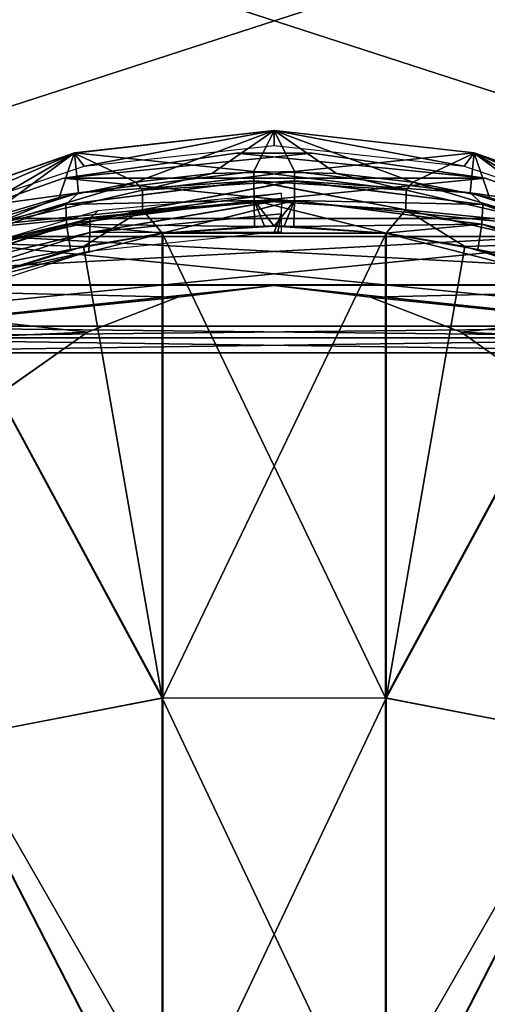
# Model space of a CAD drawing. Header units: millimetres. Extents: x -214 to 214, y -69 to 583.
# Tile 63 of 93: x -31 to 26, y 305 to 424. Entities that reach past the tile are written whole.
import ezdxf

# ---------------------------------------------------------------- set-up
doc = ezdxf.new("R2010")
doc.units = ezdxf.units.MM
doc.header["$LTSCALE"] = 62.021132
for name, color, linetype in [('112', 7, 'CONTINUOUS'), ('113', 7, 'CONTINUOUS'), ('115', 7, 'CONTINUOUS'), ('131', 7, 'CONTINUOUS'), ('143', 7, 'CONTINUOUS'), ('147', 7, 'CONTINUOUS'), ('167', 7, 'CONTINUOUS'), ('168', 7, 'CONTINUOUS'), ('170', 7, 'CONTINUOUS'), ('536', 7, 'CONTINUOUS'), ('572', 7, 'CONTINUOUS'), ('69', 7, 'CONTINUOUS'), ('70', 7, 'CONTINUOUS'), ('89', 7, 'CONTINUOUS')]:
    doc.layers.add(name, color=color, linetype=linetype)

msp = doc.modelspace()

# ---------------------------------------------------------------- linework, layer by layer
at = {"layer": '112', "color": 7, "linetype": 'Continuous'}
for points in [[(-2.46, 404.41, 194.7), (15.91, 403.29, 194.25), (-2.46, 405.55, 191.3), (-2.46, 404.41, 194.7)], [(-2.46, 405.55, 191.3), (15.91, 403.29, 194.25), (7.53, 405.32, 191.22), (-2.46, 405.55, 191.3)], [(7.53, 405.32, 191.22), (15.91, 403.29, 194.25), (16.71, 404.28, 190.89), (7.53, 405.32, 191.22)], [(-2.46, 404.37, 194.78), (15.88, 400.92, 197.12), (-2.46, 404.41, 194.7), (-2.46, 404.37, 194.78)], [(-2.46, 404.41, 194.7), (15.88, 400.92, 197.12), (15.91, 403.29, 194.25), (-2.46, 404.41, 194.7)], [(-2.43, 402.05, 197.56), (15.88, 400.92, 197.12), (-2.46, 404.37, 194.78), (-2.43, 402.05, 197.56)], [(15.91, 403.29, 194.25), (33.78, 399.16, 192.65), (16.71, 404.28, 190.89), (15.91, 403.29, 194.25)], [(16.71, 404.28, 190.89), (33.78, 399.16, 192.65), (25.96, 402.42, 190.28), (16.71, 404.28, 190.89)], [(15.91, 403.29, 194.25), (15.88, 400.92, 197.12), (33.78, 399.16, 192.65), (15.91, 403.29, 194.25)], [(-2.37, 398.92, 199.32), (-1.19, 398.94, 199.32), (-2.43, 402.05, 197.56), (-2.37, 398.92, 199.32)], [(-1.19, 398.94, 199.32), (0, 398.94, 199.33), (-2.43, 402.05, 197.56), (-1.19, 398.94, 199.32)], [(0, 398.94, 199.33), (13.5, 398.1, 199.01), (-2.43, 402.05, 197.56), (0, 398.94, 199.33)], [(-2.43, 402.05, 197.56), (13.5, 398.1, 199.01), (15.88, 400.92, 197.12), (-2.43, 402.05, 197.56)], [(13.5, 398.1, 199.01), (22.99, 396.5, 198.39), (15.88, 400.92, 197.12), (13.5, 398.1, 199.01)], [(15.88, 400.92, 197.12), (22.99, 396.5, 198.39), (33.68, 396.82, 195.54), (15.88, 400.92, 197.12)], [(15.88, 400.92, 197.12), (33.68, 396.82, 195.54), (33.78, 399.16, 192.65), (15.88, 400.92, 197.12)], [(22.99, 396.5, 198.39), (40.11, 391.28, 196.48), (33.68, 396.82, 195.54), (22.99, 396.5, 198.39)]]:
    msp.add_3dface(points, dxfattribs=at)
at = {"layer": '113', "color": 7, "linetype": 'Continuous'}
for points in [[(-2.46, 404.41, 194.7), (-2.46, 405.55, 191.3), (-23.62, 402.97, 190.46), (-2.46, 404.41, 194.7)], [(-2.46, 404.37, 194.78), (-2.46, 404.41, 194.7), (-25.15, 401.55, 193.57), (-2.46, 404.37, 194.78)], [(-2.46, 404.41, 194.7), (-23.62, 402.97, 190.46), (-25.15, 401.55, 193.57), (-2.46, 404.41, 194.7)], [(-2.43, 402.05, 197.56), (-2.46, 404.37, 194.78), (-25.15, 401.55, 193.57), (-2.43, 402.05, 197.56)], [(-23.62, 402.97, 190.46), (-41.97, 397.11, 188.63), (-25.15, 401.55, 193.57), (-23.62, 402.97, 190.46)], [(-2.43, 402.05, 197.56), (-25.15, 401.55, 193.57), (-25.05, 399.2, 196.45), (-2.43, 402.05, 197.56)], [(-2.37, 398.92, 199.32), (-2.43, 402.05, 197.56), (-25.05, 399.2, 196.45), (-2.37, 398.92, 199.32)], [(-25.15, 401.55, 193.57), (-41.97, 397.11, 188.63), (-46.6, 394.11, 190.78), (-25.15, 401.55, 193.57)], [(-25.15, 401.55, 193.57), (-46.6, 394.11, 190.78), (-25.05, 399.2, 196.45), (-25.15, 401.55, 193.57)], [(-25.05, 399.2, 196.45), (-46.6, 394.11, 190.78), (-46.44, 391.81, 193.71), (-25.05, 399.2, 196.45)], [(-24.56, 396.14, 198.26), (-25.05, 399.2, 196.45), (-46.44, 391.81, 193.71), (-24.56, 396.14, 198.26)], [(-24.56, 396.14, 198.26), (-13.43, 398.11, 199.01), (-25.05, 399.2, 196.45), (-24.56, 396.14, 198.26)], [(-13.43, 398.11, 199.01), (-2.37, 398.92, 199.32), (-25.05, 399.2, 196.45), (-13.43, 398.11, 199.01)], [(-40.04, 391.3, 196.49), (-24.56, 396.14, 198.26), (-46.44, 391.81, 193.71), (-40.04, 391.3, 196.49)]]:
    msp.add_3dface(points, dxfattribs=at)
at = {"layer": '115', "color": 7, "linetype": 'Continuous'}
for points in [[(-24.11, 407.79, 137.5), (-2.46, 405.55, 191.3), (0, 410.5, 137.5), (-24.11, 407.79, 137.5)], [(-2.46, 405.55, 191.3), (7.53, 405.32, 191.22), (0, 410.5, 137.5), (-2.46, 405.55, 191.3)], [(7.53, 405.32, 191.22), (16.71, 404.28, 190.89), (0, 410.5, 137.5), (7.53, 405.32, 191.22)], [(0, 410.5, 137.5), (16.71, 404.28, 190.89), (24.12, 407.78, 137.5), (0, 410.5, 137.5)], [(-47.04, 399.77, 137.5), (-23.62, 402.97, 190.46), (-24.11, 407.79, 137.5), (-47.04, 399.77, 137.5)], [(-23.62, 402.97, 190.46), (-2.46, 405.55, 191.3), (-24.11, 407.79, 137.5), (-23.62, 402.97, 190.46)], [(16.71, 404.28, 190.89), (25.96, 402.42, 190.28), (24.12, 407.78, 137.5), (16.71, 404.28, 190.89)], [(25.96, 402.42, 190.28), (35.1, 399.73, 189.44), (24.12, 407.78, 137.5), (25.96, 402.42, 190.28)], [(35.1, 399.73, 189.44), (43.89, 396.27, 188.39), (24.12, 407.78, 137.5), (35.1, 399.73, 189.44)], [(24.12, 407.78, 137.5), (43.89, 396.27, 188.39), (47.04, 399.77, 137.5), (24.12, 407.78, 137.5)], [(-41.97, 397.11, 188.63), (-23.62, 402.97, 190.46), (-47.04, 399.77, 137.5), (-41.97, 397.11, 188.63)]]:
    msp.add_3dface(points, dxfattribs=at)
at = {"layer": '131', "color": 7, "linetype": 'Continuous'}
for points in [[(0.86, 402.12, 193.22), (-22.25, 399.86, 192.3), (0.85, 402.93, 190.81), (0.86, 402.12, 193.22)], [(0.85, 402.93, 190.81), (-22.25, 399.86, 192.3), (-21.22, 400.84, 190.07), (0.85, 402.93, 190.81)], [(-22.25, 399.86, 192.3), (0.86, 402.12, 193.22), (-22.25, 398.18, 194.35), (-22.25, 399.86, 192.3)], [(-22.25, 398.18, 194.35), (0.86, 402.12, 193.22), (0.86, 402.09, 193.28), (-22.25, 398.18, 194.35)], [(0.85, 400.44, 195.25), (-22.25, 398.18, 194.35), (0.86, 402.09, 193.28), (0.85, 400.44, 195.25)], [(-21.22, 400.84, 190.07), (-22.25, 399.86, 192.3), (-40.86, 394.96, 188.04), (-21.22, 400.84, 190.07)], [(-22.25, 399.86, 192.3), (-44.22, 392.87, 189.56), (-40.86, 394.96, 188.04), (-22.25, 399.86, 192.3)], [(-44.22, 392.87, 189.56), (-22.25, 399.86, 192.3), (-22.25, 398.18, 194.35), (-44.22, 392.87, 189.56)], [(-22.25, 398.18, 194.35), (0.85, 400.44, 195.25), (0, 398.22, 196.51), (-22.25, 398.18, 194.35)], [(0, 398.22, 196.51), (0.85, 400.44, 195.25), (0.42, 398.22, 196.51), (0, 398.22, 196.51)], [(0.42, 398.22, 196.51), (0.85, 400.44, 195.25), (0.83, 398.22, 196.51), (0.42, 398.22, 196.51)], [(-44.21, 391.2, 191.63), (-44.22, 392.87, 189.56), (-22.25, 398.18, 194.35), (-44.21, 391.2, 191.63)], [(-44.21, 391.2, 191.63), (-22.25, 398.18, 194.35), (-22.36, 395.91, 195.59), (-44.21, 391.2, 191.63)], [(-22.36, 395.91, 195.59), (-22.25, 398.18, 194.35), (0, 398.22, 196.51), (-22.36, 395.91, 195.59)], [(-44.07, 388.93, 192.93), (-44.21, 391.2, 191.63), (-22.36, 395.91, 195.59), (-44.07, 388.93, 192.93)]]:
    msp.add_3dface(points, dxfattribs=at)
at = {"layer": '143', "color": 7, "linetype": 'Continuous'}
for points in [[(-13.5, 398.1, -199.01), (-13.5, 342, -215.58), (-22.99, 396.5, -198.39), (-13.5, 398.1, -199.01)], [(0, 398.94, -199.33), (13.43, 398.11, -199.01), (-13.5, 398.1, -199.01), (0, 398.94, -199.33)], [(13.43, 398.11, -199.01), (13.42, 342.02, -215.58), (-13.5, 398.1, -199.01), (13.43, 398.11, -199.01)], [(-13.5, 398.1, -199.01), (13.42, 342.02, -215.58), (-13.5, 342, -215.58), (-13.5, 398.1, -199.01)], [(2.37, 398.92, -199.32), (13.43, 398.11, -199.01), (0, 398.94, -199.33), (2.37, 398.92, -199.32)], [(1.19, 398.94, -199.32), (2.37, 398.92, -199.32), (0, 398.94, -199.33), (1.19, 398.94, -199.32)], [(13.43, 398.11, -199.01), (40.04, 391.3, -196.49), (13.42, 342.02, -215.58), (13.43, 398.11, -199.01)], [(24.56, 396.14, -198.26), (40.04, 391.3, -196.49), (13.43, 398.11, -199.01), (24.56, 396.14, -198.26)], [(-22.99, 396.5, -198.39), (-13.5, 342, -215.58), (-40.11, 391.28, -196.48), (-22.99, 396.5, -198.39)], [(-40.11, 391.28, -196.48), (-13.5, 342, -215.58), (-40.04, 336.87, -212.14), (-40.11, 391.28, -196.48)], [(40.04, 391.3, -196.49), (39.96, 336.87, -212.16), (13.42, 342.02, -215.58), (40.04, 391.3, -196.49)], [(-13.5, 342, -215.58), (-13.5, 285.14, -227.12), (-40.04, 336.87, -212.14), (-13.5, 342, -215.58)], [(13.42, 342.02, -215.58), (13.42, 285.15, -227.12), (-13.5, 342, -215.58), (13.42, 342.02, -215.58)], [(-13.5, 342, -215.58), (13.42, 285.15, -227.12), (-13.5, 285.14, -227.12), (-13.5, 342, -215.58)], [(13.42, 342.02, -215.58), (39.96, 336.87, -212.16), (13.42, 285.15, -227.12), (13.42, 342.02, -215.58)], [(-40.04, 336.87, -212.14), (-13.5, 285.14, -227.12), (-40.04, 281.69, -223.03), (-40.04, 336.87, -212.14)], [(39.96, 336.87, -212.16), (39.96, 281.7, -223.06), (13.42, 285.15, -227.12), (39.96, 336.87, -212.16)]]:
    msp.add_3dface(points, dxfattribs=at)
at = {"layer": '147', "color": 7, "linetype": 'Continuous'}
for points in [[(-24.12, 407.78, -137.5), (-22.92, 406.19, -137.5), (0, 410.5, -137.5), (-24.12, 407.78, -137.5)], [(-22.92, 406.19, -137.5), (0, 408.68, -137.5), (0, 410.5, -137.5), (-22.92, 406.19, -137.5)], [(0, 408.68, -137.5), (22.92, 406.19, -137.5), (0, 410.5, -137.5), (0, 408.68, -137.5)], [(0, 410.5, -137.5), (22.92, 406.19, -137.5), (24.11, 407.79, -137.5), (0, 410.5, -137.5)], [(-47.04, 399.77, -137.5), (-44.77, 398.82, -137.5), (-24.12, 407.78, -137.5), (-47.04, 399.77, -137.5)], [(-44.77, 398.82, -137.5), (-22.92, 406.19, -137.5), (-24.12, 407.78, -137.5), (-44.77, 398.82, -137.5)], [(22.92, 406.19, -137.5), (44.77, 398.82, -137.5), (24.11, 407.79, -137.5), (22.92, 406.19, -137.5)], [(24.11, 407.79, -137.5), (44.77, 398.82, -137.5), (47.04, 399.77, -137.5), (24.11, 407.79, -137.5)]]:
    msp.add_3dface(points, dxfattribs=at)
at = {"layer": '167', "color": 7, "linetype": 'Continuous'}
for points in [[(-7.53, 405.32, -191.22), (-15.91, 403.29, -194.25), (-16.71, 404.28, -190.89), (-7.53, 405.32, -191.22)], [(2.46, 404.41, -194.7), (-15.91, 403.29, -194.25), (2.46, 405.55, -191.3), (2.46, 404.41, -194.7)], [(2.46, 405.55, -191.3), (-15.91, 403.29, -194.25), (-7.53, 405.32, -191.22), (2.46, 405.55, -191.3)], [(-15.91, 403.29, -194.25), (-33.78, 399.16, -192.65), (-16.71, 404.28, -190.89), (-15.91, 403.29, -194.25)], [(-16.71, 404.28, -190.89), (-33.78, 399.16, -192.65), (-25.96, 402.42, -190.28), (-16.71, 404.28, -190.89)], [(2.46, 404.41, -194.7), (-15.88, 400.92, -197.12), (-15.91, 403.29, -194.25), (2.46, 404.41, -194.7)], [(2.46, 404.37, -194.78), (-15.88, 400.92, -197.12), (2.46, 404.41, -194.7), (2.46, 404.37, -194.78)], [(2.43, 402.05, -197.56), (-15.88, 400.92, -197.12), (2.46, 404.37, -194.78), (2.43, 402.05, -197.56)], [(-15.91, 403.29, -194.25), (-15.88, 400.92, -197.12), (-33.78, 399.16, -192.65), (-15.91, 403.29, -194.25)], [(-25.96, 402.42, -190.28), (-33.78, 399.16, -192.65), (-35.1, 399.73, -189.44), (-25.96, 402.42, -190.28)], [(2.43, 402.05, -197.56), (-13.5, 398.1, -199.01), (-15.88, 400.92, -197.12), (2.43, 402.05, -197.56)], [(0, 398.94, -199.33), (-13.5, 398.1, -199.01), (2.43, 402.05, -197.56), (0, 398.94, -199.33)], [(1.19, 398.94, -199.32), (0, 398.94, -199.33), (2.43, 402.05, -197.56), (1.19, 398.94, -199.32)], [(2.37, 398.92, -199.32), (1.19, 398.94, -199.32), (2.43, 402.05, -197.56), (2.37, 398.92, -199.32)], [(-15.88, 400.92, -197.12), (-33.68, 396.82, -195.54), (-33.78, 399.16, -192.65), (-15.88, 400.92, -197.12)], [(-15.88, 400.92, -197.12), (-22.99, 396.5, -198.39), (-33.68, 396.82, -195.54), (-15.88, 400.92, -197.12)], [(-13.5, 398.1, -199.01), (-22.99, 396.5, -198.39), (-15.88, 400.92, -197.12), (-13.5, 398.1, -199.01)], [(-22.99, 396.5, -198.39), (-40.11, 391.28, -196.48), (-33.68, 396.82, -195.54), (-22.99, 396.5, -198.39)]]:
    msp.add_3dface(points, dxfattribs=at)
at = {"layer": '168', "color": 7, "linetype": 'Continuous'}
for points in [[(2.46, 404.41, -194.7), (2.46, 405.55, -191.3), (23.62, 402.97, -190.46), (2.46, 404.41, -194.7)], [(2.43, 402.05, -197.56), (2.46, 404.37, -194.78), (25.15, 401.55, -193.57), (2.43, 402.05, -197.56)], [(2.46, 404.37, -194.78), (2.46, 404.41, -194.7), (25.15, 401.55, -193.57), (2.46, 404.37, -194.78)], [(2.46, 404.41, -194.7), (23.62, 402.97, -190.46), (25.15, 401.55, -193.57), (2.46, 404.41, -194.7)], [(23.62, 402.97, -190.46), (41.97, 397.11, -188.63), (25.15, 401.55, -193.57), (23.62, 402.97, -190.46)], [(2.37, 398.92, -199.32), (2.43, 402.05, -197.56), (25.05, 399.2, -196.45), (2.37, 398.92, -199.32)], [(2.43, 402.05, -197.56), (25.15, 401.55, -193.57), (25.05, 399.2, -196.45), (2.43, 402.05, -197.56)], [(25.15, 401.55, -193.57), (46.6, 394.11, -190.78), (25.05, 399.2, -196.45), (25.15, 401.55, -193.57)], [(25.15, 401.55, -193.57), (41.97, 397.11, -188.63), (46.6, 394.11, -190.78), (25.15, 401.55, -193.57)], [(13.43, 398.11, -199.01), (2.37, 398.92, -199.32), (25.05, 399.2, -196.45), (13.43, 398.11, -199.01)], [(24.56, 396.14, -198.26), (13.43, 398.11, -199.01), (25.05, 399.2, -196.45), (24.56, 396.14, -198.26)], [(24.56, 396.14, -198.26), (25.05, 399.2, -196.45), (46.44, 391.81, -193.71), (24.56, 396.14, -198.26)], [(25.05, 399.2, -196.45), (46.6, 394.11, -190.78), (46.44, 391.81, -193.71), (25.05, 399.2, -196.45)], [(40.04, 391.3, -196.49), (24.56, 396.14, -198.26), (46.44, 391.81, -193.71), (40.04, 391.3, -196.49)]]:
    msp.add_3dface(points, dxfattribs=at)
at = {"layer": '170', "color": 7, "linetype": 'Continuous'}
for points in [[(-24.12, 407.78, -137.5), (0, 410.5, -137.5), (-16.71, 404.28, -190.89), (-24.12, 407.78, -137.5)], [(0, 410.5, -137.5), (-7.53, 405.32, -191.22), (-16.71, 404.28, -190.89), (0, 410.5, -137.5)], [(0, 410.5, -137.5), (2.46, 405.55, -191.3), (-7.53, 405.32, -191.22), (0, 410.5, -137.5)], [(0, 410.5, -137.5), (24.11, 407.79, -137.5), (2.46, 405.55, -191.3), (0, 410.5, -137.5)], [(-47.04, 399.77, -137.5), (-24.12, 407.78, -137.5), (-43.89, 396.27, -188.39), (-47.04, 399.77, -137.5)], [(-24.12, 407.78, -137.5), (-35.1, 399.73, -189.44), (-43.89, 396.27, -188.39), (-24.12, 407.78, -137.5)], [(-24.12, 407.78, -137.5), (-25.96, 402.42, -190.28), (-35.1, 399.73, -189.44), (-24.12, 407.78, -137.5)], [(-24.12, 407.78, -137.5), (-16.71, 404.28, -190.89), (-25.96, 402.42, -190.28), (-24.12, 407.78, -137.5)], [(2.46, 405.55, -191.3), (24.11, 407.79, -137.5), (23.62, 402.97, -190.46), (2.46, 405.55, -191.3)], [(24.11, 407.79, -137.5), (47.04, 399.77, -137.5), (23.62, 402.97, -190.46), (24.11, 407.79, -137.5)], [(47.04, 399.77, -137.5), (41.97, 397.11, -188.63), (23.62, 402.97, -190.46), (47.04, 399.77, -137.5)]]:
    msp.add_3dface(points, dxfattribs=at)
at = {"layer": '536', "color": 7, "linetype": 'Continuous'}
for points in [[(-73.57, 399.86, -132.55), (-66.76, 445.44, -127.32), (73.57, 399.86, -132.55), (-73.57, 399.86, -132.55)], [(73.57, 399.86, -132.55), (-66.76, 445.44, -127.32), (66.76, 445.45, -127.32), (73.57, 399.86, -132.55)], [(-74.5, 391.87, -133.08), (-73.57, 399.86, -132.55), (74.5, 391.87, -133.08), (-74.5, 391.87, -133.08)], [(74.5, 391.87, -133.08), (-73.57, 399.86, -132.55), (73.57, 399.86, -132.55), (74.5, 391.87, -133.08)], [(-75.26, 383.86, -133.48), (-74.5, 391.87, -133.08), (-22.54, 386.15, -133.38), (-75.26, 383.86, -133.48)], [(-22.54, 386.15, -133.38), (-74.5, 391.87, -133.08), (-11.62, 390.37, -133.16), (-22.54, 386.15, -133.38)], [(-11.62, 390.37, -133.16), (-74.5, 391.87, -133.08), (0, 391.8, -133.08), (-11.62, 390.37, -133.16)], [(0, 391.8, -133.08), (-74.5, 391.87, -133.08), (74.5, 391.87, -133.08), (0, 391.8, -133.08)], [(75.26, 383.86, -133.48), (0, 391.8, -133.08), (74.5, 391.87, -133.08), (75.26, 383.86, -133.48)], [(11.61, 390.37, -133.16), (0, 391.8, -133.08), (75.26, 383.86, -133.48), (11.61, 390.37, -133.16)], [(22.53, 386.15, -133.38), (11.61, 390.37, -133.16), (75.26, 383.86, -133.48), (22.53, 386.15, -133.38)], [(-32.12, 379.4, -133.66), (-75.26, 383.86, -133.48), (-22.54, 386.15, -133.38), (-32.12, 379.4, -133.66)], [(32.11, 379.41, -133.66), (22.53, 386.15, -133.38), (75.26, 383.86, -133.48), (32.11, 379.41, -133.66)]]:
    msp.add_3dface(points, dxfattribs=at)
at = {"layer": '572', "color": 7, "linetype": 'Continuous'}
for points in [[(-73.57, 399.86, 132.55), (66.76, 445.44, 127.32), (-66.76, 445.45, 127.32), (-73.57, 399.86, 132.55)], [(73.57, 399.86, 132.55), (66.76, 445.44, 127.32), (-73.57, 399.86, 132.55), (73.57, 399.86, 132.55)], [(74.5, 391.87, 133.08), (73.57, 399.86, 132.55), (-74.5, 391.87, 133.08), (74.5, 391.87, 133.08)], [(-74.5, 391.87, 133.08), (73.57, 399.86, 132.55), (-73.57, 399.86, 132.55), (-74.5, 391.87, 133.08)], [(-75.26, 383.86, 133.48), (0, 391.8, 133.08), (-74.5, 391.87, 133.08), (-75.26, 383.86, 133.48)], [(-11.61, 390.37, 133.16), (0, 391.8, 133.08), (-75.26, 383.86, 133.48), (-11.61, 390.37, 133.16)], [(0, 391.8, 133.08), (74.5, 391.87, 133.08), (-74.5, 391.87, 133.08), (0, 391.8, 133.08)], [(11.62, 390.37, 133.16), (74.5, 391.87, 133.08), (0, 391.8, 133.08), (11.62, 390.37, 133.16)], [(22.54, 386.15, 133.38), (74.5, 391.87, 133.08), (11.62, 390.37, 133.16), (22.54, 386.15, 133.38)], [(75.26, 383.86, 133.48), (74.5, 391.87, 133.08), (22.54, 386.15, 133.38), (75.26, 383.86, 133.48)], [(-22.53, 386.15, 133.38), (-11.61, 390.37, 133.16), (-75.26, 383.86, 133.48), (-22.53, 386.15, 133.38)], [(-32.11, 379.41, 133.66), (-22.53, 386.15, 133.38), (-75.26, 383.86, 133.48), (-32.11, 379.41, 133.66)], [(32.12, 379.4, 133.66), (75.26, 383.86, 133.48), (22.54, 386.15, 133.38), (32.12, 379.4, 133.66)]]:
    msp.add_3dface(points, dxfattribs=at)
at = {"layer": '69', "color": 7, "linetype": 'Continuous'}
for points in [[(-4.59, 407.75, -137.5), (-25.44, 404.76, -137.5), (4.59, 407.75, -137.5), (-4.59, 407.75, -137.5)], [(4.59, 407.75, -137.5), (-25.44, 404.76, -137.5), (25.44, 404.76, -137.5), (4.59, 407.75, -137.5)], [(-25.44, 404.76, -137.5), (-45.31, 397.71, -137.5), (25.44, 404.76, -137.5), (-25.44, 404.76, -137.5)], [(25.44, 404.76, -137.5), (-45.31, 397.71, -137.5), (45.31, 397.71, -137.5), (25.44, 404.76, -137.5)], [(-45.31, 397.71, -137.5), (-63.38, 386.89, -137.5), (45.31, 397.71, -137.5), (-45.31, 397.71, -137.5)], [(45.31, 397.71, -137.5), (-63.38, 386.89, -137.5), (63.38, 386.89, -137.5), (45.31, 397.71, -137.5)], [(-63.38, 386.89, -137.5), (-64.57, 385.48, -137.5), (63.38, 386.89, -137.5), (-63.38, 386.89, -137.5)], [(63.38, 386.89, -137.5), (-64.57, 385.48, -137.5), (64.57, 385.48, -137.5), (63.38, 386.89, -137.5)], [(-64.57, 385.48, -137.5), (-65, 383.68, -137.5), (64.57, 385.48, -137.5), (-64.57, 385.48, -137.5)], [(64.57, 385.48, -137.5), (-65, 383.68, -137.5), (65, 383.68, -137.5), (64.57, 385.48, -137.5)], [(65, 383.68, -137.5), (-65, 383.68, -137.5), (-65, 157, -137.5), (65, 383.68, -137.5)], [(65, 157, -137.5), (65, 383.68, -137.5), (-65, 157, -137.5), (65, 157, -137.5)]]:
    msp.add_3dface(points, dxfattribs=at)
at = {"layer": '70', "color": 7, "linetype": 'Continuous'}
for points in [[(-4.59, 407.75, 137.5), (25.44, 404.76, 137.5), (-25.44, 404.76, 137.5), (-4.59, 407.75, 137.5)], [(4.59, 407.75, 137.5), (25.44, 404.76, 137.5), (-4.59, 407.75, 137.5), (4.59, 407.75, 137.5)], [(-25.44, 404.76, 137.5), (45.31, 397.71, 137.5), (-45.31, 397.71, 137.5), (-25.44, 404.76, 137.5)], [(25.44, 404.76, 137.5), (45.31, 397.71, 137.5), (-25.44, 404.76, 137.5), (25.44, 404.76, 137.5)], [(-45.31, 397.71, 137.5), (63.38, 386.89, 137.5), (-63.38, 386.89, 137.5), (-45.31, 397.71, 137.5)], [(45.31, 397.71, 137.5), (63.38, 386.89, 137.5), (-45.31, 397.71, 137.5), (45.31, 397.71, 137.5)], [(-63.38, 386.89, 137.5), (64.57, 385.48, 137.5), (-64.57, 385.48, 137.5), (-63.38, 386.89, 137.5)], [(63.38, 386.89, 137.5), (64.57, 385.48, 137.5), (-63.38, 386.89, 137.5), (63.38, 386.89, 137.5)], [(-64.57, 385.48, 137.5), (65, 383.68, 137.5), (-65, 383.68, 137.5), (-64.57, 385.48, 137.5)], [(64.57, 385.48, 137.5), (65, 383.68, 137.5), (-64.57, 385.48, 137.5), (64.57, 385.48, 137.5)], [(65, 157, 137.5), (15, 166.2, 137.5), (-65, 383.68, 137.5), (65, 157, 137.5)], [(-65, 383.68, 137.5), (15, 166.2, 137.5), (-15, 166.2, 137.5), (-65, 383.68, 137.5)], [(65, 383.68, 137.5), (65, 157, 137.5), (-65, 383.68, 137.5), (65, 383.68, 137.5)], [(-65, 157, 137.5), (-65, 383.68, 137.5), (-20, 157, 137.5), (-65, 157, 137.5)], [(-20, 157, 137.5), (-65, 383.68, 137.5), (-20, 161.2, 137.5), (-20, 157, 137.5)], [(-20, 161.2, 137.5), (-65, 383.68, 137.5), (-19.33, 163.7, 137.5), (-20, 161.2, 137.5)], [(-19.33, 163.7, 137.5), (-65, 383.68, 137.5), (-17.5, 165.53, 137.5), (-19.33, 163.7, 137.5)], [(-17.5, 165.53, 137.5), (-65, 383.68, 137.5), (-15, 166.2, 137.5), (-17.5, 165.53, 137.5)]]:
    msp.add_3dface(points, dxfattribs=at)
at = {"layer": '89', "color": 7, "linetype": 'Continuous'}
for points in [[(-24.56, 396.14, 198.26), (-40.04, 391.3, 196.49), (-13.43, 398.11, 199.01), (-24.56, 396.14, 198.26)], [(-13.43, 398.11, 199.01), (-40.04, 391.3, 196.49), (-13.42, 342.02, 215.58), (-13.43, 398.11, 199.01)], [(-2.37, 398.92, 199.32), (-13.43, 398.11, 199.01), (0, 398.94, 199.33), (-2.37, 398.92, 199.32)], [(0, 398.94, 199.33), (-13.43, 398.11, 199.01), (13.5, 398.1, 199.01), (0, 398.94, 199.33)], [(-13.43, 398.11, 199.01), (-13.42, 342.02, 215.58), (13.5, 398.1, 199.01), (-13.43, 398.11, 199.01)], [(13.5, 398.1, 199.01), (-13.42, 342.02, 215.58), (13.5, 342, 215.58), (13.5, 398.1, 199.01)], [(-1.19, 398.94, 199.32), (-2.37, 398.92, 199.32), (0, 398.94, 199.33), (-1.19, 398.94, 199.32)], [(13.5, 398.1, 199.01), (13.5, 342, 215.58), (22.99, 396.5, 198.39), (13.5, 398.1, 199.01)], [(22.99, 396.5, 198.39), (13.5, 342, 215.58), (40.11, 391.28, 196.48), (22.99, 396.5, 198.39)], [(-40.04, 391.3, 196.49), (-39.96, 336.87, 212.16), (-13.42, 342.02, 215.58), (-40.04, 391.3, 196.49)], [(40.11, 391.28, 196.48), (13.5, 342, 215.58), (40.04, 336.87, 212.14), (40.11, 391.28, 196.48)], [(-13.42, 342.02, 215.58), (-39.96, 336.87, 212.16), (-13.42, 285.15, 227.12), (-13.42, 342.02, 215.58)], [(-13.42, 342.02, 215.58), (-13.42, 285.15, 227.12), (13.5, 342, 215.58), (-13.42, 342.02, 215.58)], [(13.5, 342, 215.58), (-13.42, 285.15, 227.12), (13.5, 285.14, 227.12), (13.5, 342, 215.58)], [(13.5, 342, 215.58), (13.5, 285.14, 227.12), (40.04, 336.87, 212.14), (13.5, 342, 215.58)], [(-39.96, 336.87, 212.16), (-39.96, 281.7, 223.06), (-13.42, 285.15, 227.12), (-39.96, 336.87, 212.16)], [(40.04, 336.87, 212.14), (13.5, 285.14, 227.12), (40.04, 281.69, 223.03), (40.04, 336.87, 212.14)]]:
    msp.add_3dface(points, dxfattribs=at)

doc.saveas('drawing.dxf')
